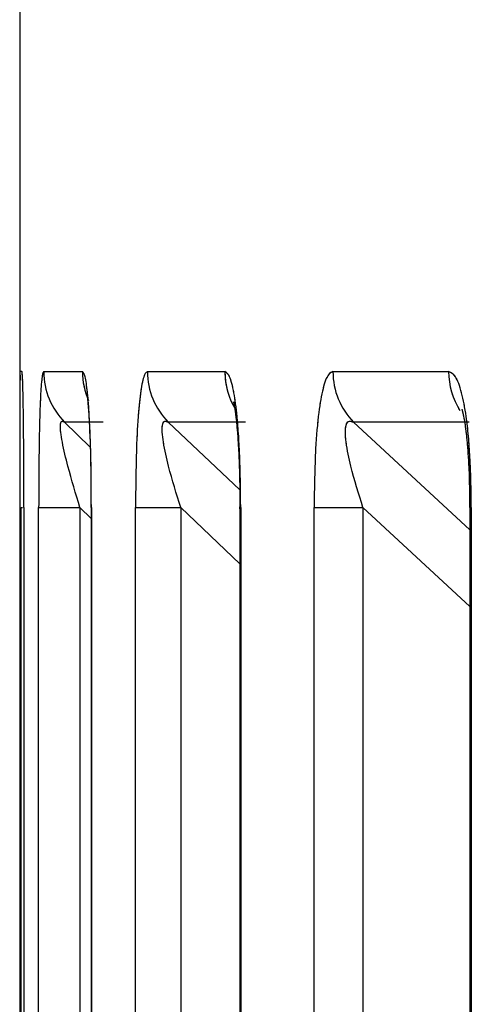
# Model space of a CAD drawing. Header units: inches. Extents: x 0.1 to 16.9, y 0.1 to 10.9.
# Tile 96 of 235: x 6.535313 to 6.53552, y 2.447631 to 2.448083. Entities that reach past the tile are written whole.
import ezdxf

# ---------------------------------------------------------------- set-up
doc = ezdxf.new("R2010")
doc.units = ezdxf.units.IN
doc.header["$MEASUREMENT"] = 0
doc.linetypes.add('PHANTOM', pattern=[0.49999999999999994, 0.25, -0.05, 0.05, -0.05, 0.05, -0.05])

msp = doc.modelspace()

# ---------------------------------------------------------------- linework, layer by layer
at = {"color": 7, "linetype": 'Continuous', "lineweight": 25}
for p, q in [((6.535312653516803, 2.452345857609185), (6.535312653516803, 2.447921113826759)), ((6.535312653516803, 2.447921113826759), (6.535312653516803, 2.443469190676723)), ((6.535313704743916, 2.447921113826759), (6.535312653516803, 2.447921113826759)), ((6.535323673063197, 2.447921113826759), (6.535341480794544, 2.447921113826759)), ((6.535371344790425, 2.447921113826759), (6.535406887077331, 2.447921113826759)), ((6.535456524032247, 2.447921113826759), (6.535509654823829, 2.447921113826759)), ((6.535351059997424, 2.447897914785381), (6.535333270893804, 2.447897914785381)), ((6.535333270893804, 2.447897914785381), (6.53534502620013, 2.447886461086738)), ((6.53541639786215, 2.447897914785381), (6.535380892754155, 2.447897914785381)), ((6.535380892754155, 2.447897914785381), (6.535413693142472, 2.447866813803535)), ((6.535519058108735, 2.447897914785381), (6.535465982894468, 2.447897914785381)), ((6.535465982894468, 2.447897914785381), (6.535519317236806, 2.447848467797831)), ((6.535313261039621, 2.443469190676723), (6.535313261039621, 2.447858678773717)), ((6.535313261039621, 2.447858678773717), (6.535313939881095, 2.447858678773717)), ((6.53531459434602, 2.447858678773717), (6.53531459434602, 2.443469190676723)), ((6.535321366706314, 2.443469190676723), (6.535321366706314, 2.447858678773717)), ((6.535321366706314, 2.447858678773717), (6.535340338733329, 2.447858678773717)), ((6.535340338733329, 2.447858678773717), (6.535340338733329, 2.443469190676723)), ((6.535345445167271, 2.447853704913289), (6.535340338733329, 2.447858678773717)), ((6.535345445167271, 2.447858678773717), (6.535345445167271, 2.443469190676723)), ((6.535345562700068, 2.447858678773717), (6.535345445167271, 2.447858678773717)), ((6.535345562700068, 2.447858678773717), (6.535345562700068, 2.443469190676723)), ((6.53536585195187, 2.443469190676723), (6.53536585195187, 2.447858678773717)), ((6.53536585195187, 2.447858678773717), (6.535386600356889, 2.447858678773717)), ((6.535386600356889, 2.447858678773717), (6.535386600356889, 2.443469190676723)), ((6.535413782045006, 2.447832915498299), (6.535386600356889, 2.447858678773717)), ((6.535413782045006, 2.447858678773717), (6.535413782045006, 2.443469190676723)), ((6.535414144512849, 2.447858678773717), (6.535413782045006, 2.447858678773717)), ((6.535414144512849, 2.447858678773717), (6.535414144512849, 2.443469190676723)), ((6.535447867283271, 2.443469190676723), (6.535447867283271, 2.447858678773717)), ((6.535447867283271, 2.447858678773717), (6.535470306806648, 2.447858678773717)), ((6.535470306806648, 2.447858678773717), (6.535470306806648, 2.443469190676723)), ((6.535519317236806, 2.447813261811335), (6.535470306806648, 2.447858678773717)), ((6.535519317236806, 2.447858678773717), (6.535519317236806, 2.443469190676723)), ((6.535520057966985, 2.447858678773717), (6.535519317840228, 2.447858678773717)), ((6.535520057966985, 2.447858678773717), (6.535520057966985, 2.443469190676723))]:
    msp.add_line(p, q, dxfattribs=at)
at = {"color": 7, "linetype": 'PHANTOM', "lineweight": 18}
for p, q in [((6.535312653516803, 2.452345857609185), (6.535312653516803, 2.447921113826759)), ((6.535312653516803, 2.452345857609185), (6.535312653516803, 2.447921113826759)), ((6.535312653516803, 2.452345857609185), (6.535312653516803, 2.447921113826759)), ((6.535312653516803, 2.447921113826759), (6.535312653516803, 2.443469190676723)), ((6.535313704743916, 2.447921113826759), (6.535312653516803, 2.447921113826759)), ((6.535312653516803, 2.447921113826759), (6.535312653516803, 2.443469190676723)), ((6.535313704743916, 2.447921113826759), (6.535312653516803, 2.447921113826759)), ((6.535312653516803, 2.447921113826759), (6.535312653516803, 2.443469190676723)), ((6.535313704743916, 2.447921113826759), (6.535312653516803, 2.447921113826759)), ((6.535323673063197, 2.447921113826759), (6.535341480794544, 2.447921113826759)), ((6.535323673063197, 2.447921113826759), (6.535341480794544, 2.447921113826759)), ((6.535323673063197, 2.447921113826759), (6.535341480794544, 2.447921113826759)), ((6.535371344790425, 2.447921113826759), (6.535406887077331, 2.447921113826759)), ((6.535371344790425, 2.447921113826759), (6.535406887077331, 2.447921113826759)), ((6.535371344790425, 2.447921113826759), (6.535406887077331, 2.447921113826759)), ((6.535456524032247, 2.447921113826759), (6.535509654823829, 2.447921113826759)), ((6.535456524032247, 2.447921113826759), (6.535509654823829, 2.447921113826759)), ((6.535456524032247, 2.447921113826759), (6.535509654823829, 2.447921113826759)), ((6.535351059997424, 2.447897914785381), (6.535333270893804, 2.447897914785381)), ((6.535333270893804, 2.447897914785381), (6.53534502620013, 2.447886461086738)), ((6.535351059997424, 2.447897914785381), (6.535333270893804, 2.447897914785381)), ((6.535333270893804, 2.447897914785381), (6.53534502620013, 2.447886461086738)), ((6.535351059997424, 2.447897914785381), (6.535333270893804, 2.447897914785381)), ((6.535333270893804, 2.447897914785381), (6.53534502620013, 2.447886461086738)), ((6.53541639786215, 2.447897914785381), (6.535380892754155, 2.447897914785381)), ((6.535380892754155, 2.447897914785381), (6.535413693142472, 2.447866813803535)), ((6.53541639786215, 2.447897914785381), (6.535380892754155, 2.447897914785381)), ((6.535380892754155, 2.447897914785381), (6.535413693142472, 2.447866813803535)), ((6.53541639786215, 2.447897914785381), (6.535380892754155, 2.447897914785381)), ((6.535380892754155, 2.447897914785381), (6.535413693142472, 2.447866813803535)), ((6.535519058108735, 2.447897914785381), (6.535465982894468, 2.447897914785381)), ((6.535465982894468, 2.447897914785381), (6.535519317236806, 2.447848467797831)), ((6.535519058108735, 2.447897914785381), (6.535465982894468, 2.447897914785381)), ((6.535465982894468, 2.447897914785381), (6.535519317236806, 2.447848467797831)), ((6.535519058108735, 2.447897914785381), (6.535465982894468, 2.447897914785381)), ((6.535465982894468, 2.447897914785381), (6.535519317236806, 2.447848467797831)), ((6.535313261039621, 2.443469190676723), (6.535313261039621, 2.447858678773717)), ((6.535313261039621, 2.443469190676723), (6.535313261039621, 2.447858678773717)), ((6.535313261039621, 2.447858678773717), (6.535313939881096, 2.447858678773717)), ((6.535313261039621, 2.443469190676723), (6.535313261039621, 2.447858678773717)), ((6.53531459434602, 2.447858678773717), (6.53531459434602, 2.443469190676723)), ((6.53531459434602, 2.447858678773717), (6.53531459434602, 2.443469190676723)), ((6.53531459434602, 2.447858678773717), (6.53531459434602, 2.443469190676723)), ((6.535321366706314, 2.443469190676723), (6.535321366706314, 2.447858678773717)), ((6.535321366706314, 2.447858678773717), (6.53534033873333, 2.447858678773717)), ((6.535321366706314, 2.443469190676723), (6.535321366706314, 2.447858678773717)), ((6.535321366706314, 2.447858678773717), (6.53534033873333, 2.447858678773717)), ((6.535321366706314, 2.443469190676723), (6.535321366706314, 2.447858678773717)), ((6.535321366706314, 2.447858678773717), (6.53534033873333, 2.447858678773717)), ((6.53534033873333, 2.447858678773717), (6.53534033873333, 2.443469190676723)), ((6.535345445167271, 2.447853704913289), (6.53534033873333, 2.447858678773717)), ((6.53534033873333, 2.447858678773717), (6.53534033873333, 2.443469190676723)), ((6.535345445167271, 2.447853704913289), (6.53534033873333, 2.447858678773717)), ((6.53534033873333, 2.447858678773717), (6.53534033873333, 2.443469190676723)), ((6.535345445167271, 2.447853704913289), (6.53534033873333, 2.447858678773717)), ((6.535345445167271, 2.447858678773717), (6.535345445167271, 2.443469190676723)), ((6.535345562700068, 2.447858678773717), (6.535345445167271, 2.447858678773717)), ((6.535345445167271, 2.447858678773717), (6.535345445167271, 2.443469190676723)), ((6.535345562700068, 2.447858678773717), (6.535345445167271, 2.447858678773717)), ((6.535345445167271, 2.447858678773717), (6.535345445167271, 2.443469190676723)), ((6.535345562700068, 2.447858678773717), (6.535345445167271, 2.447858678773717)), ((6.535345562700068, 2.447858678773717), (6.535345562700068, 2.443469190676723)), ((6.535345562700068, 2.447858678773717), (6.535345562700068, 2.443469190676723)), ((6.535345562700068, 2.447858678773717), (6.535345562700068, 2.443469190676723)), ((6.53536585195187, 2.443469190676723), (6.53536585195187, 2.447858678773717)), ((6.53536585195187, 2.447858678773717), (6.535386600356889, 2.447858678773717)), ((6.53536585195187, 2.443469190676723), (6.53536585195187, 2.447858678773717)), ((6.53536585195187, 2.447858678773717), (6.535386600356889, 2.447858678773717)), ((6.53536585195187, 2.443469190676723), (6.53536585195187, 2.447858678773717)), ((6.53536585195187, 2.447858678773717), (6.535386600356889, 2.447858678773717)), ((6.535386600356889, 2.447858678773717), (6.535386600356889, 2.443469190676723)), ((6.535413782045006, 2.447832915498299), (6.535386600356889, 2.447858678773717)), ((6.535386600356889, 2.447858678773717), (6.535386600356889, 2.443469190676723)), ((6.535413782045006, 2.447832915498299), (6.535386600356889, 2.447858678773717)), ((6.535386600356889, 2.447858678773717), (6.535386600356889, 2.443469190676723)), ((6.535413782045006, 2.447832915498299), (6.535386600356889, 2.447858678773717)), ((6.535413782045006, 2.447858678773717), (6.535413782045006, 2.443469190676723)), ((6.535414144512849, 2.447858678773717), (6.535413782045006, 2.447858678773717)), ((6.535413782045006, 2.447858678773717), (6.535413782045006, 2.443469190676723)), ((6.535414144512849, 2.447858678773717), (6.535413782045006, 2.447858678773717)), ((6.535413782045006, 2.447858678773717), (6.535413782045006, 2.443469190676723)), ((6.535414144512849, 2.447858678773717), (6.535413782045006, 2.447858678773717)), ((6.535414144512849, 2.447858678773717), (6.535414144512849, 2.443469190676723)), ((6.535414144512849, 2.447858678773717), (6.535414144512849, 2.443469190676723)), ((6.535414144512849, 2.447858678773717), (6.535414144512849, 2.443469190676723)), ((6.535447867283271, 2.443469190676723), (6.535447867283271, 2.447858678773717)), ((6.535447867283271, 2.447858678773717), (6.535470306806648, 2.447858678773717)), ((6.535447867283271, 2.443469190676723), (6.535447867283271, 2.447858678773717)), ((6.535447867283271, 2.447858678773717), (6.535470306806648, 2.447858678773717)), ((6.535447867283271, 2.443469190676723), (6.535447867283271, 2.447858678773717)), ((6.535447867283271, 2.447858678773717), (6.535470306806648, 2.447858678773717)), ((6.535470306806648, 2.447858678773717), (6.535470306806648, 2.443469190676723)), ((6.535519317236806, 2.447813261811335), (6.535470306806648, 2.447858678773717)), ((6.535470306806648, 2.447858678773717), (6.535470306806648, 2.443469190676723)), ((6.535519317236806, 2.447813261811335), (6.535470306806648, 2.447858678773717)), ((6.535470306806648, 2.447858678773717), (6.535470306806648, 2.443469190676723)), ((6.535519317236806, 2.447813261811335), (6.535470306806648, 2.447858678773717)), ((6.535519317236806, 2.447858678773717), (6.535519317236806, 2.443469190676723)), ((6.535519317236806, 2.447858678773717), (6.535519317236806, 2.443469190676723)), ((6.535519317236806, 2.447858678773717), (6.535519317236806, 2.443469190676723)), ((6.535520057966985, 2.447858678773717), (6.535519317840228, 2.447858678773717)), ((6.535520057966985, 2.447858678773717), (6.535519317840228, 2.447858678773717)), ((6.535520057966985, 2.447858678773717), (6.535519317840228, 2.447858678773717)), ((6.535520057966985, 2.447858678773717), (6.535520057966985, 2.443469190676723)), ((6.535520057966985, 2.447858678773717), (6.535520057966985, 2.443469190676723)), ((6.535520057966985, 2.447858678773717), (6.535520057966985, 2.443469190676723))]:
    msp.add_line(p, q, dxfattribs=at)
at = {"color": 7, "linetype": 'Continuous', "lineweight": 25, "flags": 128}
for points in [[(6.535312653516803, 2.447921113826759), (6.535312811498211, 2.447917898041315), (6.535312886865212, 2.447917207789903)], [(6.535313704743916, 2.447921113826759), (6.535313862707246, 2.447917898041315), (6.535313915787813, 2.447917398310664)]]:
    msp.add_lwpolyline(points, dxfattribs=at)
at = {"color": 7, "linetype": 'PHANTOM', "lineweight": 18, "flags": 128}
for points in [[(6.535312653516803, 2.447921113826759), (6.535312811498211, 2.447917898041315), (6.535312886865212, 2.447917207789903)], [(6.535312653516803, 2.447921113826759), (6.535312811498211, 2.447917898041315), (6.535312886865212, 2.447917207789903)], [(6.535312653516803, 2.447921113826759), (6.535312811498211, 2.447917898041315), (6.535312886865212, 2.447917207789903)], [(6.535313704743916, 2.447921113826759), (6.535313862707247, 2.447917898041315), (6.535313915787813, 2.447917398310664)], [(6.535313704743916, 2.447921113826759), (6.535313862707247, 2.447917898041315), (6.535313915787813, 2.447917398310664)], [(6.535313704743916, 2.447921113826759), (6.535313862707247, 2.447917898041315), (6.535313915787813, 2.447917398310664)]]:
    msp.add_lwpolyline(points, dxfattribs=at)
at = {"color": 7, "linetype": 'Continuous', "lineweight": 25}
for centre, radius, start, end in [((6.535356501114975, 2.447921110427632), 3.282805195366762e-05, 179.994067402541, 224.957324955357), ((6.535374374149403, 2.447921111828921), 3.289335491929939e-05, 179.9965200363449, 203.8665195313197), ((6.535404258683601, 2.44792109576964), 3.291389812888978e-05, 179.9685665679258, 224.7723474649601), ((6.535439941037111, 2.447921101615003), 3.305396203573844e-05, 179.9788321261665, 211.7341489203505), ((6.535489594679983, 2.447921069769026), 3.307067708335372e-05, 179.9236688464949, 224.4403721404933), ((6.535542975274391, 2.447921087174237), 3.33204612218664e-05, 179.9541699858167, 212.4377839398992)]:
    msp.add_arc(centre, radius, start, end, dxfattribs=at)
at = {"color": 7, "linetype": 'PHANTOM', "lineweight": 18}
for centre, radius, start, end in [((6.535356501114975, 2.447921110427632), 3.282805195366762e-05, 179.994067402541, 224.957324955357), ((6.535356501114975, 2.447921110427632), 3.282805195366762e-05, 179.994067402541, 224.957324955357), ((6.535356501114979, 2.447921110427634), 3.282805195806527e-05, 179.9940674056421, 224.9573249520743), ((6.535374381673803, 2.447921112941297), 3.290087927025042e-05, 179.9984579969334, 198.5015394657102), ((6.535374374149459, 2.447921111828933), 3.289335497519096e-05, 179.996520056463, 203.8665195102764), ((6.535374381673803, 2.447921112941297), 3.290087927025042e-05, 179.9984579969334, 198.5015394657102), ((6.535404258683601, 2.44792109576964), 3.291389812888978e-05, 179.9685665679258, 224.7723474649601), ((6.535404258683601, 2.44792109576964), 3.291389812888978e-05, 179.9685665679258, 224.7723474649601), ((6.535404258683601, 2.44792109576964), 3.291389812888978e-05, 179.9685665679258, 224.7723474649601), ((6.535439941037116, 2.447921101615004), 3.305396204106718e-05, 179.9788321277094, 211.7341489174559), ((6.535439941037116, 2.447921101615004), 3.305396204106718e-05, 179.9788321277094, 211.7341489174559), ((6.535439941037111, 2.447921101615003), 3.305396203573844e-05, 179.9788321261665, 211.7341489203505), ((6.535489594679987, 2.447921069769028), 3.307067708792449e-05, 179.9236688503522, 224.4403721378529), ((6.535489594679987, 2.447921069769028), 3.307067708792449e-05, 179.9236688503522, 224.4403721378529), ((6.535489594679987, 2.447921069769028), 3.307067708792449e-05, 179.9236688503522, 224.4403721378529), ((6.535542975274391, 2.447921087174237), 3.33204612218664e-05, 179.9541699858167, 212.4377839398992), ((6.535542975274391, 2.447921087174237), 3.33204612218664e-05, 179.9541699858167, 212.4377839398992), ((6.535542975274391, 2.447921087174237), 3.33204612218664e-05, 179.9541699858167, 212.4377839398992)]:
    msp.add_arc(centre, radius, start, end, dxfattribs=at)
at = {"color": 7, "linetype": 'Continuous', "lineweight": 25}
for points, knots in [([(6.53531459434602, 2.447858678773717), (6.535314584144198, 2.447866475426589), (6.535314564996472, 2.447881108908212), (6.535314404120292, 2.44789941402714), (6.535314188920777, 2.447912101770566), (6.535313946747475, 2.447919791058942), (6.535313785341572, 2.447920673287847), (6.535313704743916, 2.447921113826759)], [0, 0, 0, 0, 0.2611752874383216, 0.490198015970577, 0.6548011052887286, 0.8276257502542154, 1, 1, 1, 1]), ([(6.535323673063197, 2.447921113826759), (6.535323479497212, 2.447920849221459), (6.535323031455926, 2.447920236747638), (6.535322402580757, 2.447914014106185), (6.53532185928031, 2.447902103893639), (6.535321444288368, 2.447883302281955), (6.535321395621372, 2.44786785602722), (6.535321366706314, 2.447858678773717)], [0, 0, 0, 0, 0.1336272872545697, 0.3093030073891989, 0.4842287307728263, 0.6935591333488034, 1, 1, 1, 1]), ([(6.535345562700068, 2.447858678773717), (6.535345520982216, 2.447866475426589), (6.535345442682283, 2.447881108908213), (6.535344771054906, 2.44789941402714), (6.535343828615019, 2.447912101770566), (6.535342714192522, 2.447919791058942), (6.535341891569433, 2.447920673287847), (6.535341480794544, 2.447921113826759)], [0, 0, 0, 0, 0.2611752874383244, 0.4901980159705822, 0.6548011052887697, 0.8276257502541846, 1, 1, 1, 1]), ([(6.535371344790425, 2.447921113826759), (6.535370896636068, 2.447920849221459), (6.535369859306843, 2.447920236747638), (6.535368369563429, 2.447914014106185), (6.535367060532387, 2.447902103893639), (6.535366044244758, 2.447883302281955), (6.535365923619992, 2.44786785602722), (6.53536585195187, 2.447858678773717)], [0, 0, 0, 0, 0.1336272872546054, 0.3093030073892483, 0.4842287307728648, 0.6935591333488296, 1, 1, 1, 1]), ([(6.535414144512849, 2.447858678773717), (6.535414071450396, 2.447866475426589), (6.535413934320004, 2.447881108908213), (6.535412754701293, 2.447899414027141), (6.535411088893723, 2.447912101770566), (6.535409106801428, 2.447919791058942), (6.535407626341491, 2.447920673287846), (6.535406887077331, 2.447921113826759)], [0, 0, 0, 0, 0.2611752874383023, 0.4901980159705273, 0.6548011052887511, 0.8276257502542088, 1, 1, 1, 1]), ([(6.535456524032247, 2.447921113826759), (6.535455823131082, 2.447920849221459), (6.535454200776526, 2.447920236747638), (6.535451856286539, 2.447914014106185), (6.535449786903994, 2.447902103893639), (6.53544817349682, 2.447883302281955), (6.535447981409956, 2.44786785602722), (6.535447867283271, 2.447858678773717)], [0, 0, 0, 0, 0.1336272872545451, 0.3093030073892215, 0.4842287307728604, 0.693559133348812, 1, 1, 1, 1]), ([(6.535520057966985, 2.447858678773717), (6.535519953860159, 2.447866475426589), (6.535519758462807, 2.447881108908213), (6.53551807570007, 2.44789941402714), (6.535515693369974, 2.447912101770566), (6.535512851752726, 2.447919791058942), (6.535510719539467, 2.447920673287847), (6.535509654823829, 2.447921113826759)], [0, 0, 0, 0, 0.2611752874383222, 0.4901980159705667, 0.654801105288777, 0.8276257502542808, 1, 1, 1, 1]), ([(6.53534344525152, 2.447911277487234), (6.535343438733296, 2.447911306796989), (6.535343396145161, 2.447911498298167), (6.535343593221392, 2.44791042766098), (6.535343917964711, 2.447907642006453), (6.535344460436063, 2.44790108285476), (6.535345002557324, 2.447889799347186), (6.535345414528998, 2.44787499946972), (6.535345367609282, 2.447863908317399), (6.535345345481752, 2.447858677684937)], [0, 0, 0, 0, 0.01163262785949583, 0.07600411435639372, 0.1735400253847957, 0.3158814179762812, 0.5054812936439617, 0.7667829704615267, 1, 1, 1, 1]), ([(6.535410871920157, 2.4479071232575), (6.535410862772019, 2.44790715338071), (6.535410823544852, 2.447907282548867), (6.535411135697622, 2.447906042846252), (6.535411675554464, 2.447902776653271), (6.535412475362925, 2.447896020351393), (6.535413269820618, 2.447884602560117), (6.53541378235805, 2.447871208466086), (6.535413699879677, 2.447861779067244), (6.535413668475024, 2.447858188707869)], [0, 0, 0, 0, 0.02292813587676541, 0.09831572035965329, 0.2048832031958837, 0.3413639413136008, 0.5434228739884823, 0.8261526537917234, 1, 1, 1, 1]), ([(6.535515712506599, 2.447903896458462), (6.535515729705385, 2.447903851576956), (6.535515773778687, 2.447903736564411), (6.535516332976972, 2.4479016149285), (6.535517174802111, 2.447897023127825), (6.535518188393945, 2.447888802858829), (6.535519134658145, 2.447875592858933), (6.535519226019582, 2.447864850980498), (6.535519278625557, 2.447858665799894)], [0, 0, 0, 0, 0.06068223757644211, 0.1555032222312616, 0.2697074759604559, 0.4383652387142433, 0.6766103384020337, 1, 1, 1, 1]), ([(6.535340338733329, 2.447858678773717), (6.535338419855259, 2.447864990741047), (6.535335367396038, 2.447875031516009), (6.535332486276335, 2.447886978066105), (6.535331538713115, 2.447892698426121), (6.535331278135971, 2.447895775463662), (6.535331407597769, 2.447897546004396), (6.53533202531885, 2.447898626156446), (6.535332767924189, 2.4478982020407), (6.535333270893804, 2.447897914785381)], [0, 0, 0, 0, 0.3643207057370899, 0.5795439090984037, 0.6799835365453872, 0.7338312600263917, 0.8222095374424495, 0.8795817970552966, 1, 1, 1, 1]), ([(6.535386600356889, 2.447858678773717), (6.535384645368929, 2.447864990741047), (6.535381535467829, 2.447875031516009), (6.535378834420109, 2.447886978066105), (6.535378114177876, 2.447892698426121), (6.535378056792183, 2.447895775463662), (6.535378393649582, 2.447897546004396), (6.535379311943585, 2.447898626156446), (6.535380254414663, 2.4478982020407), (6.535380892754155, 2.447897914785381)], [0, 0, 0, 0, 0.3643207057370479, 0.579543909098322, 0.6799835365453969, 0.7338312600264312, 0.8222095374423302, 0.8795817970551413, 1, 1, 1, 1]), ([(6.535470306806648, 2.447858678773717), (6.535468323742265, 2.447864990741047), (6.535465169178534, 2.44787503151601), (6.535462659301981, 2.447886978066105), (6.535462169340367, 2.447892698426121), (6.535462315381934, 2.447895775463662), (6.535462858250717, 2.447897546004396), (6.535464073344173, 2.447898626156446), (6.535465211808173, 2.4478982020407), (6.535465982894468, 2.447897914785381)], [0, 0, 0, 0, 0.3643207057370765, 0.5795439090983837, 0.6799835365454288, 0.7338312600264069, 0.8222095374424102, 0.8795817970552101, 1, 1, 1, 1])]:
    msp.add_open_spline(points, degree=3, knots=knots, dxfattribs=at)
at = {"color": 7, "linetype": 'PHANTOM', "lineweight": 18}
for points, knots in [([(6.53531459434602, 2.447858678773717), (6.535314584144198, 2.447866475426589), (6.535314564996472, 2.447881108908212), (6.535314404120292, 2.447899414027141), (6.535314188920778, 2.447912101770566), (6.535313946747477, 2.447919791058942), (6.535313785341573, 2.447920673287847), (6.535313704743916, 2.447921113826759)], [0, 0, 0, 0, 0.2611752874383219, 0.4901980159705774, 0.6548011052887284, 0.8276257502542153, 1, 1, 1, 1]), ([(6.53531459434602, 2.447858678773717), (6.535314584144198, 2.447866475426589), (6.535314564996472, 2.447881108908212), (6.535314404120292, 2.447899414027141), (6.535314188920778, 2.447912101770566), (6.535313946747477, 2.447919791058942), (6.535313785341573, 2.447920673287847), (6.535313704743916, 2.447921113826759)], [0, 0, 0, 0, 0.2611752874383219, 0.4901980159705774, 0.6548011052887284, 0.8276257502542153, 1, 1, 1, 1]), ([(6.53531459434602, 2.447858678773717), (6.535314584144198, 2.447866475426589), (6.535314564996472, 2.447881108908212), (6.535314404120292, 2.447899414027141), (6.535314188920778, 2.447912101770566), (6.535313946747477, 2.447919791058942), (6.535313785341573, 2.447920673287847), (6.535313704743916, 2.447921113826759)], [0, 0, 0, 0, 0.2611752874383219, 0.4901980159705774, 0.6548011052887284, 0.8276257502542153, 1, 1, 1, 1]), ([(6.535323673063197, 2.447921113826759), (6.535323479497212, 2.447920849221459), (6.535323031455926, 2.447920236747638), (6.535322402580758, 2.447914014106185), (6.53532185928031, 2.447902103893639), (6.535321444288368, 2.447883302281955), (6.535321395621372, 2.44786785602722), (6.535321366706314, 2.447858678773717)], [0, 0, 0, 0, 0.1336272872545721, 0.3093030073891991, 0.4842287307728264, 0.6935591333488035, 1, 1, 1, 1]), ([(6.535323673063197, 2.447921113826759), (6.535323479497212, 2.447920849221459), (6.535323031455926, 2.447920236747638), (6.535322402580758, 2.447914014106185), (6.53532185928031, 2.447902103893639), (6.535321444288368, 2.447883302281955), (6.535321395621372, 2.44786785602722), (6.535321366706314, 2.447858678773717)], [0, 0, 0, 0, 0.1336272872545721, 0.3093030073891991, 0.4842287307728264, 0.6935591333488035, 1, 1, 1, 1]), ([(6.535323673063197, 2.447921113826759), (6.535323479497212, 2.447920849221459), (6.535323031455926, 2.447920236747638), (6.535322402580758, 2.447914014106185), (6.53532185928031, 2.447902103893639), (6.535321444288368, 2.447883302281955), (6.535321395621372, 2.44786785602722), (6.535321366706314, 2.447858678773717)], [0, 0, 0, 0, 0.1336272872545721, 0.3093030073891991, 0.4842287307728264, 0.6935591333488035, 1, 1, 1, 1]), ([(6.535345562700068, 2.447858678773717), (6.535345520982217, 2.447866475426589), (6.535345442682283, 2.447881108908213), (6.535344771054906, 2.447899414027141), (6.53534382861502, 2.447912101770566), (6.535342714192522, 2.447919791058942), (6.535341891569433, 2.447920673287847), (6.535341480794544, 2.447921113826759)], [0, 0, 0, 0, 0.2611752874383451, 0.4901980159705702, 0.6548011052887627, 0.8276257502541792, 1, 1, 1, 1]), ([(6.535345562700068, 2.447858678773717), (6.535345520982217, 2.447866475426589), (6.535345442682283, 2.447881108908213), (6.535344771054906, 2.447899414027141), (6.53534382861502, 2.447912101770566), (6.535342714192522, 2.447919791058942), (6.535341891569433, 2.447920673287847), (6.535341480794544, 2.447921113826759)], [0, 0, 0, 0, 0.2611752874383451, 0.4901980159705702, 0.6548011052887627, 0.8276257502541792, 1, 1, 1, 1]), ([(6.535345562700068, 2.447858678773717), (6.535345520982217, 2.447866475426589), (6.535345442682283, 2.447881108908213), (6.535344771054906, 2.447899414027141), (6.53534382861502, 2.447912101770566), (6.535342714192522, 2.447919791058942), (6.535341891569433, 2.447920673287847), (6.535341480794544, 2.447921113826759)], [0, 0, 0, 0, 0.2611752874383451, 0.4901980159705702, 0.6548011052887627, 0.8276257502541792, 1, 1, 1, 1]), ([(6.535371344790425, 2.447921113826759), (6.535370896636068, 2.447920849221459), (6.535369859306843, 2.447920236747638), (6.535368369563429, 2.447914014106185), (6.535367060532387, 2.447902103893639), (6.535366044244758, 2.447883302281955), (6.535365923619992, 2.44786785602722), (6.53536585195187, 2.447858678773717)], [0, 0, 0, 0, 0.1336272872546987, 0.3093030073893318, 0.484228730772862, 0.6935591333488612, 1, 1, 1, 1]), ([(6.535371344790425, 2.447921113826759), (6.535370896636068, 2.447920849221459), (6.535369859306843, 2.447920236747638), (6.535368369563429, 2.447914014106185), (6.535367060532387, 2.447902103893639), (6.535366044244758, 2.447883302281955), (6.535365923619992, 2.44786785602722), (6.53536585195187, 2.447858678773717)], [0, 0, 0, 0, 0.1336272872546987, 0.3093030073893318, 0.484228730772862, 0.6935591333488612, 1, 1, 1, 1]), ([(6.535371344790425, 2.447921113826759), (6.535370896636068, 2.447920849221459), (6.535369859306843, 2.447920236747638), (6.535368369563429, 2.447914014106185), (6.535367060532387, 2.447902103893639), (6.535366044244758, 2.447883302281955), (6.535365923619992, 2.44786785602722), (6.53536585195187, 2.447858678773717)], [0, 0, 0, 0, 0.1336272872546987, 0.3093030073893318, 0.484228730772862, 0.6935591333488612, 1, 1, 1, 1]), ([(6.535414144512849, 2.447858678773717), (6.535414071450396, 2.447866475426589), (6.535413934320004, 2.447881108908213), (6.535412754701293, 2.447899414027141), (6.535411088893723, 2.447912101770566), (6.535409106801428, 2.447919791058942), (6.535407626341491, 2.447920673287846), (6.535406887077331, 2.447921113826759)], [0, 0, 0, 0, 0.2611752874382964, 0.4901980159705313, 0.654801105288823, 0.8276257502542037, 1, 1, 1, 1]), ([(6.535414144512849, 2.447858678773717), (6.535414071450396, 2.447866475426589), (6.535413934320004, 2.447881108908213), (6.535412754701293, 2.447899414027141), (6.535411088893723, 2.447912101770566), (6.535409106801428, 2.447919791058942), (6.535407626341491, 2.447920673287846), (6.535406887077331, 2.447921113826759)], [0, 0, 0, 0, 0.2611752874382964, 0.4901980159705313, 0.654801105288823, 0.8276257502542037, 1, 1, 1, 1]), ([(6.535414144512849, 2.447858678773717), (6.535414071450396, 2.447866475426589), (6.535413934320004, 2.447881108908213), (6.535412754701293, 2.447899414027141), (6.535411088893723, 2.447912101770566), (6.535409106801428, 2.447919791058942), (6.535407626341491, 2.447920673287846), (6.535406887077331, 2.447921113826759)], [0, 0, 0, 0, 0.2611752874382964, 0.4901980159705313, 0.654801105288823, 0.8276257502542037, 1, 1, 1, 1]), ([(6.535456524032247, 2.447921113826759), (6.535455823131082, 2.447920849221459), (6.535454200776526, 2.447920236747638), (6.535451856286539, 2.447914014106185), (6.535449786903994, 2.447902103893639), (6.53544817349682, 2.447883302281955), (6.535447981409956, 2.44786785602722), (6.535447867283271, 2.447858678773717)], [0, 0, 0, 0, 0.1336272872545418, 0.3093030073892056, 0.4842287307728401, 0.693559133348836, 1, 1, 1, 1]), ([(6.535456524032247, 2.447921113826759), (6.535455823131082, 2.447920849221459), (6.535454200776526, 2.447920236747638), (6.535451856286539, 2.447914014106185), (6.535449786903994, 2.447902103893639), (6.53544817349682, 2.447883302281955), (6.535447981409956, 2.44786785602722), (6.535447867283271, 2.447858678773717)], [0, 0, 0, 0, 0.1336272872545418, 0.3093030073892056, 0.4842287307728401, 0.693559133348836, 1, 1, 1, 1]), ([(6.535456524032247, 2.447921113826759), (6.535455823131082, 2.447920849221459), (6.535454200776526, 2.447920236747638), (6.535451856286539, 2.447914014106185), (6.535449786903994, 2.447902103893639), (6.53544817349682, 2.447883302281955), (6.535447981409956, 2.44786785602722), (6.535447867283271, 2.447858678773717)], [0, 0, 0, 0, 0.1336272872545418, 0.3093030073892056, 0.4842287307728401, 0.693559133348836, 1, 1, 1, 1]), ([(6.535520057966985, 2.447858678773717), (6.535519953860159, 2.447866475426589), (6.535519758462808, 2.447881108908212), (6.53551807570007, 2.447899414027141), (6.535515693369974, 2.447912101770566), (6.535512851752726, 2.447919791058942), (6.535510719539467, 2.447920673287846), (6.535509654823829, 2.447921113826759)], [0, 0, 0, 0, 0.2611752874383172, 0.4901980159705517, 0.6548011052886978, 0.827625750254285, 1, 1, 1, 1]), ([(6.535520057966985, 2.447858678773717), (6.535519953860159, 2.447866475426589), (6.535519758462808, 2.447881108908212), (6.53551807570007, 2.447899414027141), (6.535515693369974, 2.447912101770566), (6.535512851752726, 2.447919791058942), (6.535510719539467, 2.447920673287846), (6.535509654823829, 2.447921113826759)], [0, 0, 0, 0, 0.2611752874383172, 0.4901980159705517, 0.6548011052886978, 0.827625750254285, 1, 1, 1, 1]), ([(6.535520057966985, 2.447858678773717), (6.535519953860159, 2.447866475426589), (6.535519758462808, 2.447881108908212), (6.53551807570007, 2.447899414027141), (6.535515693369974, 2.447912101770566), (6.535512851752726, 2.447919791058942), (6.535510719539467, 2.447920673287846), (6.535509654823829, 2.447921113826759)], [0, 0, 0, 0, 0.2611752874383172, 0.4901980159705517, 0.6548011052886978, 0.827625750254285, 1, 1, 1, 1]), ([(6.53534344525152, 2.447911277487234), (6.535343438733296, 2.447911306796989), (6.535343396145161, 2.447911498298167), (6.535343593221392, 2.44791042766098), (6.535343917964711, 2.447907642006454), (6.535344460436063, 2.447901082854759), (6.535345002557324, 2.447889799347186), (6.535345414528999, 2.44787499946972), (6.535345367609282, 2.447863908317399), (6.535345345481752, 2.447858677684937)], [0, 0, 0, 0, 0.01163262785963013, 0.07600411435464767, 0.1735400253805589, 0.3158814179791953, 0.5054812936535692, 0.7667829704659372, 1, 1, 1, 1]), ([(6.53534344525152, 2.447911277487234), (6.535343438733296, 2.447911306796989), (6.535343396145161, 2.447911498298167), (6.535343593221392, 2.447910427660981), (6.535343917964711, 2.447907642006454), (6.535344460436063, 2.44790108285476), (6.535345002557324, 2.447889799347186), (6.535345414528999, 2.44787499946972), (6.535345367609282, 2.447863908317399), (6.535345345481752, 2.447858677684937)], [0, 0, 0, 0, 0.01163262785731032, 0.07600411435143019, 0.1735400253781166, 0.3158814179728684, 0.5054812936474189, 0.7667829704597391, 1, 1, 1, 1]), ([(6.53534344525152, 2.447911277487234), (6.535343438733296, 2.447911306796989), (6.535343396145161, 2.447911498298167), (6.535343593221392, 2.44791042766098), (6.535343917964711, 2.447907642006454), (6.535344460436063, 2.447901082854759), (6.535345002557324, 2.447889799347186), (6.535345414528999, 2.447874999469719), (6.535345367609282, 2.447863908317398), (6.535345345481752, 2.447858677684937)], [0, 0, 0, 0, 0.01163262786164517, 0.07600411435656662, 0.1735400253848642, 0.315881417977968, 0.5054812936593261, 0.766782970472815, 1, 1, 1, 1]), ([(6.535410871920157, 2.4479071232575), (6.535410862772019, 2.44790715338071), (6.535410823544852, 2.447907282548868), (6.535411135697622, 2.447906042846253), (6.535411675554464, 2.447902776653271), (6.535412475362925, 2.447896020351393), (6.535413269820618, 2.447884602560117), (6.53541378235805, 2.447871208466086), (6.535413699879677, 2.447861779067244), (6.535413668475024, 2.447858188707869)], [0, 0, 0, 0, 0.02292813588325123, 0.09831572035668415, 0.2048832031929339, 0.3413639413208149, 0.5434228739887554, 0.8261526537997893, 1, 1, 1, 1]), ([(6.535410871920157, 2.4479071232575), (6.535410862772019, 2.44790715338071), (6.535410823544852, 2.447907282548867), (6.535411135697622, 2.447906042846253), (6.535411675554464, 2.447902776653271), (6.535412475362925, 2.447896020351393), (6.535413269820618, 2.447884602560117), (6.53541378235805, 2.447871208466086), (6.535413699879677, 2.447861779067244), (6.535413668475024, 2.447858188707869)], [0, 0, 0, 0, 0.02292813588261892, 0.0983157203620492, 0.2048832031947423, 0.3413639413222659, 0.5434228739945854, 0.8261526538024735, 1, 1, 1, 1]), ([(6.535410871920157, 2.4479071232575), (6.535410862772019, 2.44790715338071), (6.535410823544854, 2.447907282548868), (6.535411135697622, 2.447906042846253), (6.535411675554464, 2.447902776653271), (6.535412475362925, 2.447896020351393), (6.535413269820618, 2.447884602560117), (6.53541378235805, 2.447871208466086), (6.535413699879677, 2.447861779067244), (6.535413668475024, 2.447858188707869)], [0, 0, 0, 0, 0.02292813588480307, 0.09831572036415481, 0.2048832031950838, 0.341363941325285, 0.5434228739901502, 0.8261526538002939, 1, 1, 1, 1]), ([(6.535515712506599, 2.447903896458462), (6.535515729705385, 2.447903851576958), (6.535515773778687, 2.447903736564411), (6.535516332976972, 2.4479016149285), (6.535517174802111, 2.447897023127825), (6.535518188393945, 2.447888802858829), (6.535519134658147, 2.447875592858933), (6.535519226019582, 2.447864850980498), (6.535519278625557, 2.447858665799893)], [0, 0, 0, 0, 0.06068223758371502, 0.1555032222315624, 0.2697074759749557, 0.4383652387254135, 0.6766103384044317, 1, 1, 1, 1]), ([(6.535515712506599, 2.447903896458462), (6.535515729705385, 2.447903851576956), (6.535515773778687, 2.447903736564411), (6.535516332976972, 2.4479016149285), (6.535517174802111, 2.447897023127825), (6.535518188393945, 2.447888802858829), (6.535519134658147, 2.447875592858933), (6.535519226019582, 2.447864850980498), (6.535519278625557, 2.447858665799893)], [0, 0, 0, 0, 0.06068223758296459, 0.1555032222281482, 0.2697074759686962, 0.4383652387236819, 0.6766103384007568, 1, 1, 1, 1]), ([(6.535515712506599, 2.447903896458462), (6.535515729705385, 2.447903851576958), (6.535515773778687, 2.447903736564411), (6.535516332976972, 2.4479016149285), (6.535517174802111, 2.447897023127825), (6.535518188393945, 2.447888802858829), (6.535519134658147, 2.447875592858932), (6.535519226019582, 2.447864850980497), (6.535519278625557, 2.447858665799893)], [0, 0, 0, 0, 0.060682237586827, 0.1555032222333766, 0.269707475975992, 0.4383652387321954, 0.6766103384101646, 1, 1, 1, 1]), ([(6.53534033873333, 2.447858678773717), (6.535338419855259, 2.447864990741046), (6.535335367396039, 2.44787503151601), (6.535332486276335, 2.447886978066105), (6.535331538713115, 2.447892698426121), (6.535331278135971, 2.447895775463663), (6.535331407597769, 2.447897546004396), (6.53533202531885, 2.447898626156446), (6.535332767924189, 2.4478982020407), (6.535333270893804, 2.447897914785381)], [0, 0, 0, 0, 0.364320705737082, 0.5795439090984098, 0.6799835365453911, 0.7338312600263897, 0.8222095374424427, 0.8795817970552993, 1, 1, 1, 1]), ([(6.53534033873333, 2.447858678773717), (6.535338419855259, 2.447864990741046), (6.535335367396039, 2.44787503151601), (6.535332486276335, 2.447886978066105), (6.535331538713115, 2.447892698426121), (6.535331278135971, 2.447895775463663), (6.535331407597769, 2.447897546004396), (6.53533202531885, 2.447898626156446), (6.535332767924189, 2.4478982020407), (6.535333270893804, 2.447897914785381)], [0, 0, 0, 0, 0.364320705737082, 0.5795439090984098, 0.6799835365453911, 0.7338312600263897, 0.8222095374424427, 0.8795817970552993, 1, 1, 1, 1]), ([(6.53534033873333, 2.447858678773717), (6.535338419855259, 2.447864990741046), (6.535335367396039, 2.44787503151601), (6.535332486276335, 2.447886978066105), (6.535331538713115, 2.447892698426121), (6.535331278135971, 2.447895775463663), (6.535331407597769, 2.447897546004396), (6.53533202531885, 2.447898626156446), (6.535332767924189, 2.4478982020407), (6.535333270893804, 2.447897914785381)], [0, 0, 0, 0, 0.364320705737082, 0.5795439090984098, 0.6799835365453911, 0.7338312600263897, 0.8222095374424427, 0.8795817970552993, 1, 1, 1, 1]), ([(6.535386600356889, 2.447858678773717), (6.535384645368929, 2.447864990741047), (6.535381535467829, 2.447875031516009), (6.535378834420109, 2.447886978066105), (6.535378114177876, 2.447892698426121), (6.535378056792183, 2.447895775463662), (6.535378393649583, 2.447897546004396), (6.535379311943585, 2.447898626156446), (6.535380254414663, 2.4478982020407), (6.535380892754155, 2.447897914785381)], [0, 0, 0, 0, 0.3643207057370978, 0.5795439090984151, 0.6799835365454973, 0.7338312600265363, 0.8222095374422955, 0.8795817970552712, 1, 1, 1, 1]), ([(6.535386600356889, 2.447858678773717), (6.535384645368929, 2.447864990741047), (6.535381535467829, 2.447875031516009), (6.535378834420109, 2.447886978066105), (6.535378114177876, 2.447892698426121), (6.535378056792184, 2.447895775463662), (6.535378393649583, 2.447897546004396), (6.535379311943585, 2.447898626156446), (6.535380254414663, 2.4478982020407), (6.535380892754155, 2.447897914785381)], [0, 0, 0, 0, 0.3643207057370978, 0.5795439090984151, 0.6799835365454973, 0.7338312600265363, 0.8222095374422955, 0.8795817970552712, 1, 1, 1, 1]), ([(6.535386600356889, 2.447858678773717), (6.535384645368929, 2.447864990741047), (6.535381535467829, 2.447875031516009), (6.535378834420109, 2.447886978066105), (6.535378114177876, 2.447892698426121), (6.535378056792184, 2.447895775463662), (6.535378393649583, 2.447897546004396), (6.535379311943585, 2.447898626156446), (6.535380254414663, 2.4478982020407), (6.535380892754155, 2.447897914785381)], [0, 0, 0, 0, 0.3643207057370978, 0.5795439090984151, 0.6799835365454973, 0.7338312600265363, 0.8222095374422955, 0.8795817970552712, 1, 1, 1, 1]), ([(6.535470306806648, 2.447858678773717), (6.535468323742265, 2.447864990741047), (6.535465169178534, 2.44787503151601), (6.535462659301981, 2.447886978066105), (6.535462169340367, 2.447892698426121), (6.535462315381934, 2.447895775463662), (6.535462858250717, 2.447897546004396), (6.535464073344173, 2.447898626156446), (6.535465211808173, 2.4478982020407), (6.535465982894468, 2.447897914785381)], [0, 0, 0, 0, 0.3643207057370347, 0.5795439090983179, 0.6799835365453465, 0.7338312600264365, 0.82220953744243, 0.8795817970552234, 1, 1, 1, 1]), ([(6.535470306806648, 2.447858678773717), (6.535468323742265, 2.447864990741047), (6.535465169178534, 2.44787503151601), (6.535462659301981, 2.447886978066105), (6.535462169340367, 2.447892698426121), (6.535462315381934, 2.447895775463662), (6.535462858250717, 2.447897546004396), (6.535464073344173, 2.447898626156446), (6.535465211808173, 2.4478982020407), (6.535465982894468, 2.447897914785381)], [0, 0, 0, 0, 0.3643207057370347, 0.5795439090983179, 0.6799835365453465, 0.7338312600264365, 0.82220953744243, 0.8795817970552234, 1, 1, 1, 1]), ([(6.535470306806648, 2.447858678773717), (6.535468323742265, 2.447864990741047), (6.535465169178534, 2.44787503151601), (6.535462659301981, 2.447886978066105), (6.535462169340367, 2.447892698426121), (6.535462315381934, 2.447895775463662), (6.535462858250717, 2.447897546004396), (6.535464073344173, 2.447898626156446), (6.535465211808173, 2.4478982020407), (6.535465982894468, 2.447897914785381)], [0, 0, 0, 0, 0.3643207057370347, 0.5795439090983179, 0.6799835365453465, 0.7338312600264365, 0.82220953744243, 0.8795817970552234, 1, 1, 1, 1])]:
    msp.add_open_spline(points, degree=3, knots=knots, dxfattribs=at)

doc.saveas('drawing.dxf')
